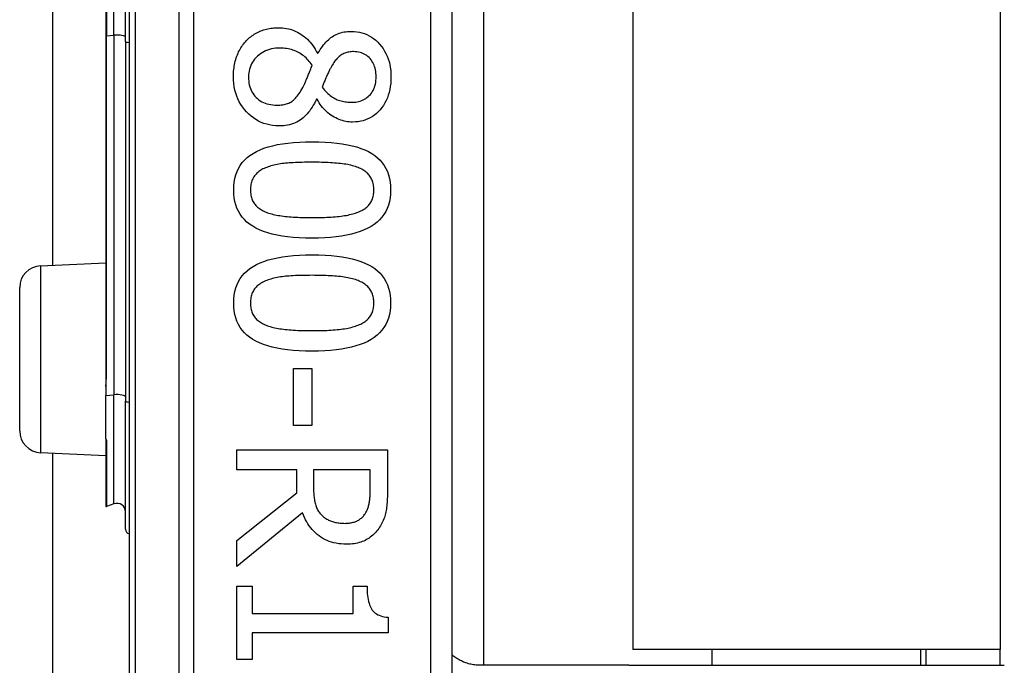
# Model space of a CAD drawing. Header units: inches. Extents: x 5 to 147, y 9 to 79.
# Tile 31 of 95: x 33.742 to 34.642, y 27.493 to 28.084. Entities that reach past the tile are written whole.
import ezdxf

# ---------------------------------------------------------------- set-up
doc = ezdxf.new("R2010")
doc.units = ezdxf.units.IN
doc.header["$MEASUREMENT"] = 0
doc.layers.add('Visible Edges(ANSI)', color=7, linetype='Continuous', lineweight=25)
doc.layers.add('Visible Tangent Edges(ANSI)', color=7, linetype='Continuous', lineweight=25)

msp = doc.modelspace()

# ---------------------------------------------------------------- linework, layer by layer
at = {"layer": 'Visible Edges(ANSI)'}
for p, q in [((33.842, 29.06417), (33.842, 27.18198)), ((34.13727, 27.37308), (34.13727, 28.87308)), ((34.16605, 28.753), (34.16605, 27.49316)), ((34.3025, 28.73858), (34.3025, 27.50758)), ((34.6385, 28.73858), (34.6385, 27.50758)), ((33.77235, 27.85904), (33.77235, 28.38712)), ((33.83874, 28.06372), (33.83874, 28.18243)), ((33.82082, 28.17724), (33.82082, 28.06892)), ((33.82082, 28.06892), (33.82082, 27.75849)), ((33.83874, 28.06372), (33.83874, 27.73485)), ((34.01415, 28.0529), (34.01471, 28.0529)), ((34.01393, 28.01091), (34.01337, 28.01091)), ((33.76112, 27.85855), (33.82082, 27.86115)), ((33.742, 27.70759), (33.742, 27.83857)), ((33.99249, 27.76446), (34.00924, 27.76446)), ((33.99249, 27.71232), (33.99249, 27.76446)), ((34.00924, 27.76446), (34.00924, 27.71232)), ((33.82082, 27.75849), (33.82082, 27.74823)), ((33.82082, 27.74823), (33.82082, 27.73991)), ((33.82082, 27.70016), (33.82082, 27.73991)), ((33.83874, 27.61751), (33.83874, 27.73485)), ((34.00924, 27.71232), (33.99249, 27.71232)), ((33.82082, 27.70016), (33.82082, 27.69998)), ((33.82082, 27.69998), (33.82082, 27.69936)), ((33.82082, 27.69936), (33.82082, 27.63867)), ((33.76112, 27.68761), (33.82082, 27.685)), ((33.77235, 24.69148), (33.77235, 27.68712)), ((33.94056, 27.69009), (34.07836, 27.69009)), ((33.94056, 27.67178), (33.94056, 27.69009)), ((34.07836, 27.69009), (34.07836, 27.65458)), ((33.99539, 27.67178), (33.94056, 27.67178)), ((33.99539, 27.65079), (33.99539, 27.67178)), ((34.0625, 27.67178), (34.01069, 27.67178)), ((34.01069, 27.67178), (34.01069, 27.6557)), ((34.0625, 27.65358), (34.0625, 27.67178)), ((33.94056, 27.60724), (33.99539, 27.65079)), ((33.82818, 27.64078), (33.82135, 27.6383)), ((34.00053, 27.63247), (33.94056, 27.58345)), ((33.94056, 27.58345), (33.94056, 27.60724)), ((33.94056, 27.56559), (33.95463, 27.56559)), ((33.94056, 27.49836), (33.94056, 27.56559)), ((33.95463, 27.56559), (33.95463, 27.54057)), ((34.04698, 27.56559), (34.0596, 27.56559)), ((34.04698, 27.54057), (34.04698, 27.56559)), ((33.95463, 27.54057), (34.04698, 27.54057)), ((34.0788, 27.53711), (34.0788, 27.52282)), ((33.95463, 27.52282), (33.95463, 27.49836)), ((34.0788, 27.52282), (33.95463, 27.52282)), ((34.6385, 27.50758), (34.3025, 27.50758)), ((34.37502, 27.49316), (34.37502, 27.50758)), ((34.56597, 27.49316), (34.56597, 27.50758)), ((34.5705, 27.50758), (34.5705, 27.49316)), ((34.6385, 27.49316), (34.6385, 27.50758)), ((33.95463, 27.49836), (33.94056, 27.49836)), ((34.23149, 27.49316), (34.16305, 27.49316)), ((34.29898, 27.49316), (34.23149, 27.49316)), ((34.29898, 27.49316), (34.64225, 27.49316))]:
    msp.add_line(p, q, dxfattribs=at)
at = {"layer": 'Visible Edges(ANSI)', "flags": 128}
for points in [[(33.94927, 28.0644), (33.95022, 28.06535), (33.95119, 28.06626), (33.95219, 28.06713), (33.95322, 28.06796), (33.95427, 28.06875), (33.95536, 28.06951), (33.95647, 28.07022), (33.95761, 28.0709), (33.95878, 28.07154), (33.95997, 28.07214), (33.9612, 28.0727), (33.96245, 28.07322), (33.96372, 28.0737), (33.96501, 28.07414), (33.96631, 28.07454), (33.96762, 28.07489), (33.96895, 28.07521), (33.97029, 28.07548), (33.97165, 28.07571), (33.97302, 28.0759), (33.9744, 28.07605), (33.9758, 28.07615), (33.97721, 28.07621), (33.97864, 28.07623)], [(33.97864, 28.07623), (33.98049, 28.07619), (33.98231, 28.07607), (33.98411, 28.07586), (33.98588, 28.07557), (33.98763, 28.0752), (33.98936, 28.07474), (33.99106, 28.0742), (33.99273, 28.07358), (33.99438, 28.07287), (33.99601, 28.07209), (33.99761, 28.07121), (33.99919, 28.07026), (34.00072, 28.06923), (34.00221, 28.06812), (34.00364, 28.06693), (34.00502, 28.06568), (34.00634, 28.06434), (34.00762, 28.06293), (34.00884, 28.06145), (34.01, 28.05989), (34.01112, 28.05825), (34.01218, 28.05654), (34.01319, 28.05476), (34.01415, 28.0529)], [(34.01471, 28.0529), (34.0157, 28.05455), (34.01671, 28.05614), (34.01774, 28.05765), (34.01878, 28.05909), (34.01983, 28.06045), (34.0209, 28.06175), (34.02199, 28.06296), (34.02309, 28.06411), (34.02421, 28.06519), (34.02535, 28.06619), (34.0265, 28.06712), (34.02766, 28.06797), (34.02886, 28.06876), (34.0301, 28.06947), (34.03139, 28.07012), (34.03273, 28.0707), (34.03412, 28.07121), (34.03556, 28.07166), (34.03705, 28.07203), (34.03858, 28.07234), (34.04016, 28.07258), (34.04179, 28.07275), (34.04347, 28.07285), (34.04519, 28.07288)], [(34.04519, 28.07288), (34.04774, 28.0728), (34.05022, 28.07256), (34.05263, 28.07215), (34.05497, 28.07158), (34.05723, 28.07085), (34.05943, 28.06995), (34.06155, 28.06889), (34.0636, 28.06767), (34.06558, 28.06629), (34.06749, 28.06474), (34.06933, 28.06303), (34.0711, 28.06116), (34.07276, 28.05916), (34.07427, 28.05707), (34.07564, 28.0549), (34.07687, 28.05264), (34.07795, 28.05028), (34.07889, 28.04784), (34.07968, 28.04531), (34.08033, 28.0427), (34.08083, 28.03999), (34.08119, 28.0372), (34.08141, 28.03431), (34.08148, 28.03134)], [(33.93743, 28.03134), (33.93746, 28.03304), (33.93752, 28.03472), (33.93763, 28.03637), (33.93778, 28.03799), (33.93797, 28.03959), (33.9382, 28.04116), (33.93848, 28.0427), (33.9388, 28.04422), (33.93916, 28.04572), (33.93957, 28.04719), (33.94001, 28.04863), (33.94051, 28.05005), (33.94104, 28.05144), (33.9416, 28.05279), (33.9422, 28.05411), (33.94284, 28.05539), (33.94352, 28.05664), (33.94423, 28.05785), (33.94498, 28.05903), (33.94577, 28.06017), (33.94659, 28.06128), (33.94745, 28.06235), (33.94834, 28.06339), (33.94927, 28.0644)], [(33.97998, 28.05759), (33.97792, 28.05753), (33.97593, 28.05738), (33.974, 28.05711), (33.97213, 28.05675), (33.97031, 28.05628), (33.96856, 28.0557), (33.96687, 28.05502), (33.96524, 28.05424), (33.96367, 28.05335), (33.96216, 28.05235), (33.96071, 28.05125), (33.95932, 28.05005), (33.95802, 28.04877), (33.95683, 28.04743), (33.95575, 28.04604), (33.95479, 28.0446), (33.95394, 28.0431), (33.95321, 28.04155), (33.95258, 28.03994), (33.95207, 28.03829), (33.95168, 28.03658), (33.9514, 28.03481), (33.95123, 28.03299), (33.95117, 28.03112)], [(34.00946, 28.04184), (34.0086, 28.04308), (34.00772, 28.04427), (34.00679, 28.04542), (34.00584, 28.04651), (34.00484, 28.04756), (34.00382, 28.04855), (34.00276, 28.0495), (34.00167, 28.0504), (34.00054, 28.05125), (33.99938, 28.05205), (33.99818, 28.05281), (33.99695, 28.05351), (33.99569, 28.05416), (33.9944, 28.05476), (33.99309, 28.05529), (33.99174, 28.05577), (33.99037, 28.0562), (33.98897, 28.05657), (33.98754, 28.05688), (33.98608, 28.05713), (33.9846, 28.05733), (33.98309, 28.05747), (33.98155, 28.05756), (33.97998, 28.05759)], [(34.04731, 28.05435), (34.04619, 28.05432), (34.0451, 28.05426), (34.04404, 28.05414), (34.043, 28.05398), (34.042, 28.05378), (34.04102, 28.05352), (34.04007, 28.05323), (34.03915, 28.05288), (34.03826, 28.05249), (34.0374, 28.05206), (34.03656, 28.05158), (34.03576, 28.05105), (34.03497, 28.05048), (34.0342, 28.04986), (34.03344, 28.0492), (34.0327, 28.04849), (34.03197, 28.04774), (34.03125, 28.04694), (34.03054, 28.04609), (34.02985, 28.0452), (34.02917, 28.04426), (34.02851, 28.04328), (34.02785, 28.04225), (34.02721, 28.04117)], [(34.06786, 28.03146), (34.06782, 28.03311), (34.06771, 28.03471), (34.06751, 28.03625), (34.06725, 28.03775), (34.0669, 28.0392), (34.06648, 28.0406), (34.06598, 28.04195), (34.0654, 28.04324), (34.06475, 28.04449), (34.06402, 28.04569), (34.06322, 28.04683), (34.06233, 28.04793), (34.06138, 28.04895), (34.06038, 28.04989), (34.05932, 28.05074), (34.05821, 28.05149), (34.05704, 28.05216), (34.05581, 28.05274), (34.05453, 28.05323), (34.0532, 28.05363), (34.05181, 28.05395), (34.05037, 28.05417), (34.04887, 28.0543), (34.04731, 28.05435)], [(34.00086, 28.02163), (34.00116, 28.02217), (34.00146, 28.02273), (34.00177, 28.02333), (34.00208, 28.02395), (34.0024, 28.0246), (34.00272, 28.02529), (34.00304, 28.026), (34.00337, 28.02674), (34.0037, 28.02751), (34.00403, 28.02831), (34.00437, 28.02914), (34.00471, 28.03), (34.00506, 28.03089), (34.00542, 28.03179), (34.00578, 28.03271), (34.00616, 28.03365), (34.00654, 28.03461), (34.00693, 28.03559), (34.00733, 28.03658), (34.00774, 28.0376), (34.00816, 28.03863), (34.00858, 28.03968), (34.00902, 28.04075), (34.00946, 28.04184)], [(34.02721, 28.04117), (34.02694, 28.04068), (34.02666, 28.04015), (34.02636, 28.03958), (34.02604, 28.03896), (34.02571, 28.0383), (34.02536, 28.0376), (34.02499, 28.03685), (34.02461, 28.03606), (34.02421, 28.03522), (34.02379, 28.03435), (34.02336, 28.03343), (34.02291, 28.03246), (34.02247, 28.03148), (34.02203, 28.03052), (34.02162, 28.02957), (34.02122, 28.02864), (34.02084, 28.02772), (34.02047, 28.02682), (34.02012, 28.02594), (34.01979, 28.02507), (34.01947, 28.02421), (34.01917, 28.02337), (34.01888, 28.02255), (34.01862, 28.02174)], [(33.97897, 27.98645), (33.97607, 27.98654), (33.97325, 27.98681), (33.97051, 27.98726), (33.96784, 27.98788), (33.96526, 27.98868), (33.96275, 27.98967), (33.96033, 27.99082), (33.95798, 27.99216), (33.95571, 27.99368), (33.95352, 27.99537), (33.95141, 27.99725), (33.94938, 27.9993), (33.94747, 28.00148), (33.94573, 28.00375), (33.94416, 28.00611), (33.94274, 28.00856), (33.9415, 28.0111), (33.94042, 28.01373), (33.93951, 28.01644), (33.93876, 28.01925), (33.93818, 28.02214), (33.93777, 28.02512), (33.93752, 28.02819), (33.93743, 28.03134)], [(33.95117, 28.03112), (33.95122, 28.02922), (33.95136, 28.02738), (33.95161, 28.0256), (33.95194, 28.02389), (33.95238, 28.02224), (33.95291, 28.02065), (33.95354, 28.01913), (33.95427, 28.01767), (33.95509, 28.01628), (33.95602, 28.01494), (33.95703, 28.01368), (33.95815, 28.01247), (33.95935, 28.01135), (33.96062, 28.01032), (33.96196, 28.00939), (33.96337, 28.00856), (33.96485, 28.00783), (33.9664, 28.0072), (33.96802, 28.00666), (33.96971, 28.00622), (33.97147, 28.00588), (33.97331, 28.00563), (33.97521, 28.00549), (33.97719, 28.00544)], [(34.0462, 28.00801), (34.04772, 28.00805), (34.0492, 28.00818), (34.05064, 28.00839), (34.05203, 28.00869), (34.05339, 28.00908), (34.0547, 28.00956), (34.05596, 28.01011), (34.05719, 28.01076), (34.05837, 28.01149), (34.05951, 28.01231), (34.06061, 28.01321), (34.06166, 28.0142), (34.06265, 28.01527), (34.06356, 28.0164), (34.06437, 28.01761), (34.06511, 28.01887), (34.06575, 28.02021), (34.06631, 28.02162), (34.06678, 28.02309), (34.06717, 28.02463), (34.06747, 28.02623), (34.06769, 28.02791), (34.06782, 28.02965), (34.06786, 28.03146)], [(34.08148, 28.03134), (34.08141, 28.02827), (34.08121, 28.0253), (34.08087, 28.02243), (34.08039, 28.01966), (34.07978, 28.017), (34.07903, 28.01444), (34.07814, 28.01198), (34.07712, 28.00963), (34.07596, 28.00738), (34.07466, 28.00523), (34.07323, 28.00319), (34.07166, 28.00125), (34.06998, 27.99944), (34.06823, 27.99779), (34.06639, 27.99629), (34.06448, 27.99495), (34.0625, 27.99377), (34.06043, 27.99275), (34.05829, 27.99188), (34.05607, 27.99118), (34.05378, 27.99062), (34.0514, 27.99023), (34.04895, 27.98999), (34.04642, 27.98992)], [(33.97719, 28.00544), (33.97858, 28.00546), (33.97992, 28.00553), (33.98121, 28.00565), (33.98246, 28.00581), (33.98366, 28.00602), (33.98481, 28.00628), (33.98591, 28.00658), (33.98696, 28.00693), (33.98797, 28.00732), (33.98893, 28.00776), (33.98984, 28.00825), (33.9907, 28.00879), (33.99154, 28.00939), (33.99238, 28.01008), (33.99322, 28.01085), (33.99406, 28.0117), (33.99491, 28.01265), (33.99575, 28.01367), (33.9966, 28.01479), (33.99745, 28.01598), (33.9983, 28.01727), (33.99915, 28.01864), (34.00001, 28.02009), (34.00086, 28.02163)], [(34.01862, 28.02174), (34.01964, 28.02044), (34.02067, 28.01921), (34.02171, 28.01805), (34.02275, 28.01696), (34.0238, 28.01594), (34.02485, 28.015), (34.02591, 28.01413), (34.02698, 28.01333), (34.02805, 28.0126), (34.02912, 28.01195), (34.0302, 28.01136), (34.03129, 28.01085), (34.03239, 28.0104), (34.03352, 28.00998), (34.03467, 28.00961), (34.03585, 28.00927), (34.03705, 28.00898), (34.03828, 28.00872), (34.03954, 28.0085), (34.04082, 28.00832), (34.04212, 28.00818), (34.04346, 28.00809), (34.04481, 28.00803), (34.0462, 28.00801)], [(34.01337, 28.01091), (34.01242, 28.00894), (34.01144, 28.00705), (34.01042, 28.00525), (34.00937, 28.00352), (34.00829, 28.00188), (34.00717, 28.00032), (34.00602, 27.99883), (34.00483, 27.99744), (34.00361, 27.99612), (34.00236, 27.99488), (34.00107, 27.99373), (33.99974, 27.99265), (33.99837, 27.99166), (33.99693, 27.99076), (33.99543, 27.98994), (33.99386, 27.98921), (33.99223, 27.98856), (33.99053, 27.988), (33.98877, 27.98753), (33.98694, 27.98714), (33.98505, 27.98684), (33.98309, 27.98663), (33.98106, 27.9865), (33.97897, 27.98645)], [(34.04642, 27.98992), (34.04488, 27.98995), (34.04334, 27.99007), (34.0418, 27.99025), (34.04027, 27.99052), (34.03874, 27.99086), (34.03721, 27.99127), (34.03568, 27.99176), (34.03416, 27.99232), (34.03264, 27.99296), (34.03113, 27.99368), (34.02962, 27.99447), (34.02811, 27.99533), (34.02663, 27.99627), (34.0252, 27.99727), (34.02383, 27.99834), (34.02251, 27.99947), (34.02125, 28.00067), (34.02004, 28.00193), (34.01888, 28.00327), (34.01778, 28.00466), (34.01674, 28.00613), (34.01575, 28.00765), (34.01481, 28.00925), (34.01393, 28.01091)], [(33.93766, 27.92783), (33.93778, 27.93154), (33.93815, 27.93509), (33.93876, 27.93846), (33.93962, 27.94167), (33.94073, 27.94471), (33.94208, 27.94758), (33.94368, 27.95028), (33.94552, 27.95282), (33.94761, 27.95518), (33.94995, 27.95738), (33.95253, 27.95941), (33.95536, 27.96127), (33.95844, 27.96298), (33.96177, 27.96453), (33.96537, 27.96594), (33.96922, 27.9672), (33.97333, 27.96831), (33.9777, 27.96927), (33.98233, 27.97009), (33.98722, 27.97075), (33.99236, 27.97127), (33.99777, 27.97164), (34.00343, 27.97186), (34.00935, 27.97194)], [(34.00935, 27.97194), (34.01542, 27.97186), (34.02122, 27.97164), (34.02674, 27.97126), (34.03198, 27.97074), (34.03695, 27.97007), (34.04163, 27.96924), (34.04604, 27.96827), (34.05017, 27.96715), (34.05402, 27.96588), (34.05759, 27.96445), (34.06088, 27.96288), (34.0639, 27.96116), (34.06665, 27.95928), (34.06917, 27.95724), (34.07144, 27.95504), (34.07348, 27.95267), (34.07528, 27.95014), (34.07683, 27.94744), (34.07815, 27.94458), (34.07923, 27.94156), (34.08007, 27.93837), (34.08067, 27.93502), (34.08103, 27.93151), (34.08115, 27.92783)], [(34.00935, 27.95318), (34.00696, 27.95317), (34.00464, 27.95315), (34.00239, 27.95312), (34.0002, 27.95308), (33.99808, 27.95302), (33.99603, 27.95295), (33.99404, 27.95287), (33.99213, 27.95278), (33.99027, 27.95268), (33.98849, 27.95256), (33.98677, 27.95243), (33.98512, 27.95228), (33.98351, 27.95212), (33.98194, 27.95193), (33.98039, 27.95171), (33.97887, 27.95147), (33.97739, 27.95119), (33.97593, 27.95089), (33.9745, 27.95056), (33.97311, 27.9502), (33.97174, 27.94981), (33.9704, 27.9494), (33.96909, 27.94896), (33.96781, 27.94849)], [(34.05133, 27.94838), (34.05014, 27.94883), (34.04889, 27.94926), (34.04759, 27.94966), (34.04623, 27.95004), (34.04483, 27.95039), (34.04338, 27.95072), (34.04187, 27.95103), (34.04032, 27.9513), (34.03871, 27.95156), (34.03705, 27.95179), (34.03534, 27.95199), (34.03358, 27.95217), (34.03177, 27.95233), (34.02993, 27.95248), (34.02804, 27.95261), (34.02612, 27.95273), (34.02416, 27.95284), (34.02216, 27.95293), (34.02012, 27.953), (34.01804, 27.95307), (34.01593, 27.95312), (34.01377, 27.95315), (34.01158, 27.95317), (34.00935, 27.95318)], [(33.96781, 27.94849), (33.96664, 27.94803), (33.96552, 27.94753), (33.96444, 27.94701), (33.96341, 27.94645), (33.96242, 27.94586), (33.96148, 27.94524), (33.96059, 27.94458), (33.95974, 27.9439), (33.95894, 27.94318), (33.95818, 27.94243), (33.95747, 27.94165), (33.95681, 27.94084), (33.95619, 27.93999), (33.95563, 27.9391), (33.95512, 27.93816), (33.95467, 27.93719), (33.95427, 27.93617), (33.95392, 27.9351), (33.95362, 27.934), (33.95338, 27.93285), (33.9532, 27.93166), (33.95306, 27.93042), (33.95298, 27.92915), (33.95296, 27.92783)], [(34.06585, 27.92783), (34.06582, 27.9291), (34.06575, 27.93032), (34.06562, 27.93151), (34.06545, 27.93266), (34.06522, 27.93378), (34.06494, 27.93485), (34.06461, 27.93589), (34.06424, 27.93689), (34.06381, 27.93785), (34.06333, 27.93877), (34.0628, 27.93966), (34.06222, 27.9405), (34.06159, 27.94132), (34.06091, 27.9421), (34.06018, 27.94286), (34.0594, 27.94359), (34.05857, 27.94429), (34.05768, 27.94496), (34.05675, 27.9456), (34.05577, 27.94621), (34.05474, 27.9468), (34.05365, 27.94735), (34.05252, 27.94788), (34.05133, 27.94838)], [(34.00946, 27.88383), (34.00342, 27.88391), (33.99765, 27.88413), (33.99215, 27.88451), (33.98693, 27.88503), (33.98199, 27.8857), (33.97731, 27.88653), (33.97291, 27.8875), (33.96879, 27.88862), (33.96494, 27.8899), (33.96136, 27.89132), (33.95805, 27.89289), (33.95502, 27.89461), (33.95225, 27.89649), (33.94972, 27.89853), (33.94742, 27.90073), (33.94537, 27.90309), (33.94357, 27.90562), (33.942, 27.9083), (33.94067, 27.91115), (33.93959, 27.91416), (33.93874, 27.91734), (33.93814, 27.92067), (33.93778, 27.92417), (33.93766, 27.92783)], [(33.95296, 27.92783), (33.95298, 27.92658), (33.95306, 27.92537), (33.95318, 27.9242), (33.95336, 27.92306), (33.95359, 27.92196), (33.95386, 27.92089), (33.95419, 27.91986), (33.95457, 27.91887), (33.955, 27.91792), (33.95548, 27.917), (33.95601, 27.91611), (33.95658, 27.91527), (33.95722, 27.91445), (33.9579, 27.91367), (33.95863, 27.91292), (33.95941, 27.9122), (33.96024, 27.9115), (33.96112, 27.91084), (33.96205, 27.91021), (33.96304, 27.90961), (33.96407, 27.90904), (33.96515, 27.9085), (33.96629, 27.90799), (33.96747, 27.90751)], [(34.08115, 27.92783), (34.08102, 27.92414), (34.08065, 27.92061), (34.08003, 27.91725), (34.07916, 27.91405), (34.07805, 27.91102), (34.07668, 27.90816), (34.07507, 27.90547), (34.07321, 27.90294), (34.0711, 27.90058), (34.06874, 27.89839), (34.06614, 27.89636), (34.06328, 27.8945), (34.06018, 27.89279), (34.05682, 27.89124), (34.05322, 27.88983), (34.04936, 27.88857), (34.04525, 27.88746), (34.04089, 27.8865), (34.03628, 27.88569), (34.03142, 27.88502), (34.02631, 27.8845), (34.02094, 27.88413), (34.01533, 27.88391), (34.00946, 27.88383)], [(34.05156, 27.90762), (34.05271, 27.9081), (34.05381, 27.90861), (34.05486, 27.90914), (34.05587, 27.90971), (34.05683, 27.9103), (34.05774, 27.91093), (34.05861, 27.91158), (34.05942, 27.91226), (34.06019, 27.91297), (34.06092, 27.91371), (34.06159, 27.91447), (34.06222, 27.91527), (34.0628, 27.9161), (34.06333, 27.91697), (34.06381, 27.91787), (34.06424, 27.91882), (34.06461, 27.91981), (34.06494, 27.92084), (34.06522, 27.9219), (34.06545, 27.92301), (34.06562, 27.92416), (34.06575, 27.92534), (34.06582, 27.92657), (34.06585, 27.92783)], [(33.96747, 27.90751), (33.96863, 27.90707), (33.96985, 27.90666), (33.97111, 27.90626), (33.97242, 27.90589), (33.97379, 27.90555), (33.97521, 27.90522), (33.97667, 27.90491), (33.97819, 27.90463), (33.97976, 27.90437), (33.98138, 27.90413), (33.98306, 27.90391), (33.98478, 27.90371), (33.98656, 27.90353), (33.98838, 27.90337), (33.99026, 27.90322), (33.99219, 27.90309), (33.99417, 27.90297), (33.9962, 27.90287), (33.99828, 27.90279), (34.00041, 27.90272), (34.0026, 27.90266), (34.00483, 27.90262), (34.00712, 27.9026), (34.00946, 27.90259)], [(34.00946, 27.90259), (34.0118, 27.9026), (34.01408, 27.90262), (34.01632, 27.90266), (34.0185, 27.90272), (34.02063, 27.90279), (34.0227, 27.90287), (34.02473, 27.90297), (34.0267, 27.90309), (34.02863, 27.90322), (34.0305, 27.90337), (34.03231, 27.90353), (34.03408, 27.90371), (34.0358, 27.90391), (34.03747, 27.90413), (34.03909, 27.90437), (34.04066, 27.90464), (34.04219, 27.90493), (34.04367, 27.90525), (34.0451, 27.90558), (34.04649, 27.90594), (34.04783, 27.90633), (34.04912, 27.90673), (34.05036, 27.90717), (34.05156, 27.90762)], [(33.93766, 27.82443), (33.93778, 27.82814), (33.93815, 27.83168), (33.93876, 27.83506), (33.93962, 27.83827), (33.94073, 27.84131), (33.94208, 27.84418), (33.94368, 27.84688), (33.94552, 27.84942), (33.94761, 27.85178), (33.94995, 27.85398), (33.95253, 27.85601), (33.95536, 27.85787), (33.95844, 27.85958), (33.96177, 27.86113), (33.96537, 27.86254), (33.96922, 27.8638), (33.97333, 27.86491), (33.9777, 27.86587), (33.98233, 27.86668), (33.98722, 27.86735), (33.99236, 27.86787), (33.99777, 27.86824), (34.00343, 27.86846), (34.00935, 27.86854)], [(34.00935, 27.86854), (34.01542, 27.86846), (34.02122, 27.86824), (34.02674, 27.86786), (34.03198, 27.86734), (34.03695, 27.86667), (34.04163, 27.86584), (34.04604, 27.86487), (34.05017, 27.86375), (34.05402, 27.86247), (34.05759, 27.86105), (34.06088, 27.85948), (34.0639, 27.85776), (34.06665, 27.85588), (34.06917, 27.85384), (34.07144, 27.85164), (34.07348, 27.84927), (34.07528, 27.84674), (34.07683, 27.84404), (34.07815, 27.84118), (34.07923, 27.83816), (34.08007, 27.83497), (34.08067, 27.83162), (34.08103, 27.82811), (34.08115, 27.82443)], [(33.96781, 27.84509), (33.96664, 27.84462), (33.96552, 27.84413), (33.96444, 27.8436), (33.96341, 27.84305), (33.96242, 27.84246), (33.96148, 27.84183), (33.96059, 27.84118), (33.95974, 27.8405), (33.95894, 27.83978), (33.95818, 27.83903), (33.95747, 27.83825), (33.95681, 27.83744), (33.95619, 27.83659), (33.95563, 27.8357), (33.95512, 27.83476), (33.95467, 27.83378), (33.95427, 27.83276), (33.95392, 27.8317), (33.95362, 27.83059), (33.95338, 27.82945), (33.9532, 27.82826), (33.95306, 27.82702), (33.95298, 27.82575), (33.95296, 27.82443)], [(34.00935, 27.84978), (34.00696, 27.84977), (34.00464, 27.84975), (34.00239, 27.84972), (34.0002, 27.84968), (33.99808, 27.84962), (33.99603, 27.84955), (33.99404, 27.84947), (33.99213, 27.84938), (33.99027, 27.84927), (33.98849, 27.84916), (33.98677, 27.84903), (33.98512, 27.84888), (33.98351, 27.84872), (33.98194, 27.84853), (33.98039, 27.84831), (33.97887, 27.84806), (33.97739, 27.84779), (33.97593, 27.84749), (33.9745, 27.84716), (33.97311, 27.8468), (33.97174, 27.84641), (33.9704, 27.846), (33.96909, 27.84556), (33.96781, 27.84509)], [(34.05133, 27.84497), (34.05014, 27.84543), (34.04889, 27.84586), (34.04759, 27.84626), (34.04623, 27.84664), (34.04483, 27.84699), (34.04338, 27.84732), (34.04187, 27.84762), (34.04032, 27.8479), (34.03871, 27.84816), (34.03705, 27.84839), (34.03534, 27.84859), (34.03358, 27.84877), (34.03177, 27.84893), (34.02993, 27.84908), (34.02804, 27.84921), (34.02612, 27.84933), (34.02416, 27.84943), (34.02216, 27.84952), (34.02012, 27.8496), (34.01804, 27.84966), (34.01593, 27.84971), (34.01377, 27.84975), (34.01158, 27.84977), (34.00935, 27.84978)], [(34.06585, 27.82443), (34.06582, 27.82569), (34.06575, 27.82692), (34.06562, 27.82811), (34.06545, 27.82926), (34.06522, 27.83037), (34.06494, 27.83145), (34.06461, 27.83249), (34.06424, 27.83349), (34.06381, 27.83445), (34.06333, 27.83537), (34.0628, 27.83625), (34.06222, 27.8371), (34.06159, 27.83792), (34.06091, 27.8387), (34.06018, 27.83946), (34.0594, 27.84019), (34.05857, 27.84088), (34.05768, 27.84155), (34.05675, 27.8422), (34.05577, 27.84281), (34.05474, 27.84339), (34.05365, 27.84395), (34.05252, 27.84448), (34.05133, 27.84497)], [(34.00946, 27.78043), (34.00342, 27.78051), (33.99765, 27.78073), (33.99215, 27.78111), (33.98693, 27.78163), (33.98199, 27.7823), (33.97731, 27.78313), (33.97291, 27.7841), (33.96879, 27.78522), (33.96494, 27.78649), (33.96136, 27.78791), (33.95805, 27.78949), (33.95502, 27.79121), (33.95225, 27.79308), (33.94972, 27.79512), (33.94742, 27.79732), (33.94537, 27.79969), (33.94357, 27.80221), (33.942, 27.8049), (33.94067, 27.80775), (33.93959, 27.81076), (33.93874, 27.81393), (33.93814, 27.81727), (33.93778, 27.82077), (33.93766, 27.82443)], [(33.95296, 27.82443), (33.95298, 27.82318), (33.95306, 27.82197), (33.95318, 27.8208), (33.95336, 27.81966), (33.95359, 27.81856), (33.95386, 27.81749), (33.95419, 27.81646), (33.95457, 27.81547), (33.955, 27.81451), (33.95548, 27.81359), (33.95601, 27.81271), (33.95658, 27.81187), (33.95722, 27.81105), (33.9579, 27.81027), (33.95863, 27.80952), (33.95941, 27.80879), (33.96024, 27.8081), (33.96112, 27.80744), (33.96205, 27.80681), (33.96304, 27.80621), (33.96407, 27.80564), (33.96515, 27.8051), (33.96629, 27.80459), (33.96747, 27.8041)], [(34.08115, 27.82443), (34.08102, 27.82073), (34.08065, 27.81721), (34.08003, 27.81384), (34.07916, 27.81065), (34.07805, 27.80762), (34.07668, 27.80476), (34.07507, 27.80207), (34.07321, 27.79954), (34.0711, 27.79718), (34.06874, 27.79498), (34.06614, 27.79296), (34.06328, 27.7911), (34.06018, 27.78939), (34.05682, 27.78784), (34.05322, 27.78643), (34.04936, 27.78517), (34.04525, 27.78406), (34.04089, 27.7831), (34.03628, 27.78228), (34.03142, 27.78162), (34.02631, 27.7811), (34.02094, 27.78073), (34.01533, 27.78051), (34.00946, 27.78043)], [(34.05156, 27.80422), (34.05271, 27.8047), (34.05381, 27.8052), (34.05486, 27.80574), (34.05587, 27.80631), (34.05683, 27.8069), (34.05774, 27.80752), (34.05861, 27.80818), (34.05942, 27.80886), (34.06019, 27.80957), (34.06092, 27.8103), (34.06159, 27.81107), (34.06222, 27.81187), (34.0628, 27.81269), (34.06333, 27.81356), (34.06381, 27.81447), (34.06424, 27.81542), (34.06461, 27.81641), (34.06494, 27.81743), (34.06522, 27.8185), (34.06545, 27.81961), (34.06562, 27.82075), (34.06575, 27.82194), (34.06582, 27.82316), (34.06585, 27.82443)], [(33.96747, 27.8041), (33.96863, 27.80367), (33.96985, 27.80325), (33.97111, 27.80286), (33.97242, 27.80249), (33.97379, 27.80214), (33.97521, 27.80182), (33.97667, 27.80151), (33.97819, 27.80123), (33.97976, 27.80096), (33.98138, 27.80072), (33.98306, 27.80051), (33.98478, 27.80031), (33.98656, 27.80013), (33.98838, 27.79997), (33.99026, 27.79982), (33.99219, 27.79969), (33.99417, 27.79957), (33.9962, 27.79947), (33.99828, 27.79939), (34.00041, 27.79932), (34.0026, 27.79926), (34.00483, 27.79922), (34.00712, 27.7992), (34.00946, 27.79919)], [(34.00946, 27.79919), (34.0118, 27.7992), (34.01408, 27.79922), (34.01632, 27.79926), (34.0185, 27.79932), (34.02063, 27.79939), (34.0227, 27.79947), (34.02473, 27.79957), (34.0267, 27.79969), (34.02863, 27.79982), (34.0305, 27.79997), (34.03231, 27.80013), (34.03408, 27.80031), (34.0358, 27.80051), (34.03747, 27.80073), (34.03909, 27.80097), (34.04066, 27.80124), (34.04219, 27.80153), (34.04367, 27.80184), (34.0451, 27.80218), (34.04649, 27.80254), (34.04783, 27.80293), (34.04912, 27.80333), (34.05036, 27.80376), (34.05156, 27.80422)], [(34.01069, 27.6557), (34.0107, 27.65439), (34.01073, 27.6531), (34.01077, 27.65184), (34.01084, 27.6506), (34.01093, 27.64938), (34.01104, 27.64818), (34.01116, 27.647), (34.01131, 27.64585), (34.01147, 27.64472), (34.01166, 27.64361), (34.01186, 27.64253), (34.01208, 27.64146), (34.01234, 27.64043), (34.01263, 27.63942), (34.01297, 27.63843), (34.01334, 27.63748), (34.01376, 27.63655), (34.01422, 27.63564), (34.01472, 27.63477), (34.01526, 27.63392), (34.01584, 27.6331), (34.01646, 27.63231), (34.01713, 27.63154), (34.01783, 27.6308)], [(34.05781, 27.63169), (34.05823, 27.63235), (34.05862, 27.63303), (34.059, 27.63373), (34.05935, 27.63444), (34.05969, 27.63517), (34.06, 27.63592), (34.06029, 27.63669), (34.06056, 27.63748), (34.06081, 27.63828), (34.06104, 27.6391), (34.06125, 27.63994), (34.06144, 27.64079), (34.06161, 27.64168), (34.06176, 27.64259), (34.0619, 27.64354), (34.06203, 27.64452), (34.06214, 27.64554), (34.06223, 27.64659), (34.06232, 27.64767), (34.06238, 27.64878), (34.06243, 27.64993), (34.06247, 27.65112), (34.06249, 27.65233), (34.0625, 27.65358)], [(34.07836, 27.65458), (34.07835, 27.65264), (34.07832, 27.65075), (34.07828, 27.64891), (34.07821, 27.64712), (34.07813, 27.64539), (34.07804, 27.64371), (34.07792, 27.64209), (34.07779, 27.64051), (34.07763, 27.639), (34.07746, 27.63753), (34.07728, 27.63612), (34.07707, 27.63476), (34.07683, 27.63344), (34.07655, 27.63212), (34.07622, 27.63082), (34.07584, 27.62952), (34.07541, 27.62824), (34.07494, 27.62696), (34.07441, 27.6257), (34.07385, 27.62444), (34.07323, 27.6232), (34.07257, 27.62196), (34.07186, 27.62074), (34.0711, 27.61952)], [(34.04095, 27.60389), (34.03847, 27.60394), (34.03606, 27.6041), (34.03371, 27.60437), (34.03144, 27.60474), (34.02923, 27.60523), (34.02709, 27.60581), (34.02501, 27.60651), (34.02301, 27.60731), (34.02107, 27.60822), (34.0192, 27.60924), (34.01739, 27.61036), (34.01566, 27.61159), (34.01399, 27.61292), (34.0124, 27.61431), (34.01088, 27.61579), (34.00943, 27.61734), (34.00806, 27.61896), (34.00676, 27.62067), (34.00554, 27.62244), (34.00439, 27.6243), (34.00331, 27.62623), (34.00231, 27.62823), (34.00138, 27.63032), (34.00053, 27.63247)], [(34.01783, 27.6308), (34.01848, 27.63014), (34.01914, 27.62952), (34.01983, 27.62892), (34.02054, 27.62836), (34.02127, 27.62782), (34.02202, 27.62731), (34.02279, 27.62683), (34.02359, 27.62638), (34.02441, 27.62596), (34.02525, 27.62557), (34.02611, 27.62521), (34.02699, 27.62488), (34.0279, 27.62458), (34.02883, 27.6243), (34.02978, 27.62405), (34.03076, 27.62383), (34.03177, 27.62363), (34.0328, 27.62346), (34.03385, 27.62331), (34.03493, 27.62319), (34.03603, 27.6231), (34.03716, 27.62304), (34.03832, 27.623), (34.0395, 27.62298)], [(34.0395, 27.62298), (34.04049, 27.623), (34.04147, 27.62304), (34.04242, 27.62312), (34.04336, 27.62322), (34.04428, 27.62335), (34.04518, 27.62351), (34.04606, 27.62371), (34.04692, 27.62393), (34.04776, 27.62418), (34.04858, 27.62446), (34.04938, 27.62477), (34.05016, 27.6251), (34.05092, 27.62547), (34.05166, 27.62588), (34.05238, 27.62631), (34.05307, 27.62678), (34.05374, 27.62728), (34.05439, 27.62781), (34.05502, 27.62838), (34.05562, 27.62898), (34.0562, 27.62961), (34.05676, 27.63027), (34.0573, 27.63097), (34.05781, 27.63169)], [(34.0711, 27.61952), (34.0703, 27.61833), (34.06946, 27.61719), (34.06859, 27.61608), (34.06768, 27.61502), (34.06673, 27.61401), (34.06575, 27.61303), (34.06473, 27.6121), (34.06368, 27.61121), (34.06259, 27.61036), (34.06146, 27.60956), (34.06029, 27.6088), (34.05909, 27.60808), (34.05785, 27.60741), (34.05656, 27.6068), (34.05522, 27.60624), (34.05383, 27.60575), (34.05239, 27.60531), (34.0509, 27.60494), (34.04936, 27.60462), (34.04778, 27.60435), (34.04614, 27.60415), (34.04446, 27.604), (34.04273, 27.60392), (34.04095, 27.60389)], [(34.0596, 27.56559), (34.05962, 27.56328), (34.05971, 27.56107), (34.05985, 27.55896), (34.06004, 27.55696), (34.06029, 27.55507), (34.0606, 27.55328), (34.06096, 27.55159), (34.06138, 27.55), (34.06186, 27.54852), (34.06239, 27.54715), (34.06297, 27.54587), (34.06362, 27.54471), (34.06434, 27.54363), (34.06515, 27.54263), (34.06607, 27.54172), (34.06709, 27.54088), (34.06821, 27.54013), (34.06942, 27.53946), (34.07074, 27.53887), (34.07215, 27.53835), (34.07367, 27.53792), (34.07528, 27.53757), (34.07699, 27.5373), (34.0788, 27.53711)], [(34.16305, 27.49316), (34.1618, 27.49318), (34.16057, 27.49323), (34.15935, 27.49333), (34.15814, 27.49346), (34.15694, 27.49363), (34.15575, 27.49383), (34.15459, 27.49407), (34.15343, 27.49434), (34.15229, 27.49464), (34.15117, 27.49498), (34.15006, 27.49535), (34.14897, 27.49574), (34.1479, 27.49617), (34.14684, 27.49663), (34.1458, 27.49712), (34.14478, 27.49764), (34.14378, 27.49819), (34.14279, 27.49876), (34.14182, 27.49936), (34.14087, 27.49999), (34.13994, 27.50065), (34.13903, 27.50133), (34.13814, 27.50203), (34.13727, 27.50277)]]:
    msp.add_lwpolyline(points, dxfattribs=at)
at = {"layer": 'Visible Edges(ANSI)'}
for centre, radius, start, end in [((33.762, 27.83857), 0.02, 92.5, 180), ((33.762, 27.70759), 0.02, 180, 267.5), ((33.82122, 27.63867), 0.000394, 180, 290), ((33.83087, 27.63338), 0.00787, 0, 110), ((33.84268, 27.61751), 0.00394, 180, 259.97953)]:
    msp.add_arc(centre, radius, start, end, dxfattribs=at)
at = {"layer": 'Visible Tangent Edges(ANSI)'}
for p, q in [((33.84776, 27.18198), (33.84776, 29.06417)), ((33.88741, 28.87308), (33.88741, 27.37308)), ((33.90133, 27.37308), (33.90133, 28.87308)), ((34.11759, 28.87308), (34.11759, 27.37308)), ((33.82135, 28.17733), (33.82135, 28.06883)), ((33.82818, 28.06944), (33.82818, 28.17672)), ((33.82135, 28.06883), (33.82818, 28.06944)), ((33.82135, 27.7584), (33.82135, 28.06883)), ((33.82818, 28.06944), (33.82818, 27.74057)), ((33.76112, 27.85855), (33.76112, 27.68761)), ((33.82082, 27.73991), (33.82818, 27.74057)), ((33.82818, 27.64078), (33.82818, 27.74057)), ((33.82093, 27.70005), (33.82082, 27.70016)), ((33.82135, 27.69916), (33.82135, 27.6383))]:
    msp.add_line(p, q, dxfattribs=at)
at = {"layer": 'Visible Tangent Edges(ANSI)', "flags": 128}
for points in [[(33.82082, 27.74823), (33.82084, 27.74866), (33.82087, 27.74908), (33.82089, 27.7495), (33.82092, 27.74993), (33.82094, 27.75035), (33.82097, 27.75077), (33.82099, 27.7512), (33.82102, 27.75162), (33.82104, 27.75205), (33.82107, 27.75247), (33.8211, 27.75289), (33.82112, 27.75332), (33.82115, 27.75374), (33.82118, 27.75417), (33.8212, 27.75459), (33.82123, 27.75501), (33.82125, 27.75544), (33.82128, 27.75586), (33.8213, 27.75628), (33.82131, 27.75671), (33.82133, 27.75713), (33.82134, 27.75755), (33.82135, 27.75798), (33.82135, 27.7584)], [(33.82135, 27.69916), (33.82135, 27.6992), (33.82135, 27.69925), (33.82134, 27.69929), (33.82134, 27.69933), (33.82133, 27.69937), (33.82132, 27.69942), (33.82131, 27.69946), (33.82129, 27.6995), (33.82128, 27.69954), (33.82126, 27.69958), (33.82125, 27.69961), (33.82123, 27.69965), (33.82121, 27.69969), (33.82119, 27.69973), (33.82117, 27.69976), (33.82114, 27.6998), (33.82112, 27.69983), (33.82109, 27.69986), (33.82107, 27.6999), (33.82104, 27.69993), (33.82101, 27.69996), (33.82099, 27.69999), (33.82096, 27.70002), (33.82093, 27.70005)]]:
    msp.add_lwpolyline(points, dxfattribs=at)
at = {"layer": 'Visible Tangent Edges(ANSI)'}
for centre, major_axis, ratio, start_param, end_param in [((33.82122, 28.06892), (-0.000394, 0), 0.245714, 0, 1.919862), ((33.83087, 28.06762), (0.00787, 0), 0.245714, 0, 1.919862), ((33.84268, 28.06372), (-0.00394, 0), 0.245714, 0, 1.395906), ((33.82122, 27.75849), (-0.000394, 0), 0.245714, 0, 1.919862), ((33.83087, 27.73875), (0.00787, 0), 0.245714, 0, 1.919862), ((33.84268, 27.73485), (-0.00394, 0), 0.245714, 0, 1.395906), ((33.82079, 27.70025), (0.000276, 0.000281), 0.604942, 4.252306, 4.588732), ((33.82122, 27.69936), (-0.000394, 0), 0.548442, 0, 1.919862)]:
    msp.add_ellipse(centre, major_axis=major_axis, ratio=ratio, start_param=start_param, end_param=end_param, dxfattribs=at)

doc.saveas('drawing.dxf')
